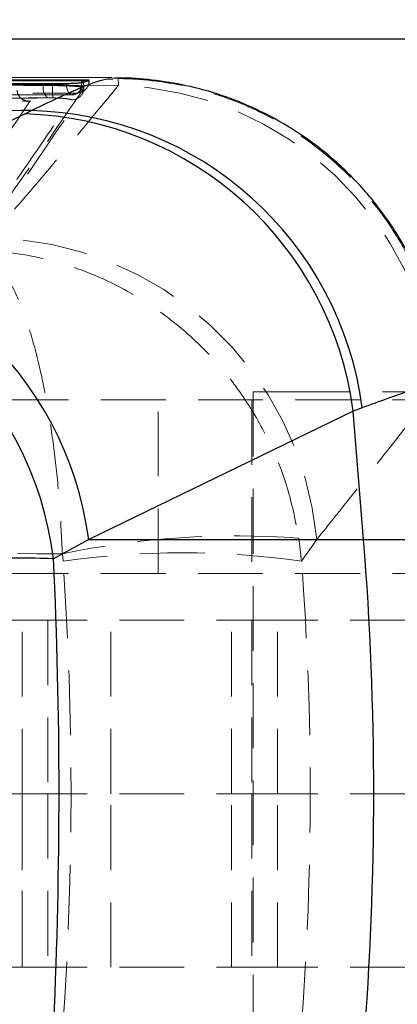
# Model space of a CAD drawing. Header units: millimetres. Extents: x 37 to 389, y 20 to 288.
# Tile 10 of 20: x 188.38 to 195.78, y 61.72 to 81.02. Entities that reach past the tile are written whole.
import ezdxf

# ---------------------------------------------------------------- set-up
doc = ezdxf.new("R2010")
doc.units = ezdxf.units.MM
doc.linetypes.add('HIDDEN', pattern=[1.905, 1.27, -0.635])
doc.layers.add('FORMATO', color=179, linetype='Continuous')
doc.styles.add('SLDTEXTSTYLE0', font='TXT', dxfattribs={"width": 0.75})
doc.dimstyles.new('SLDDIMSTYLE3', dxfattribs={"dimtxt": 3.5, "dimasz": 3.302, "dimexe": 0, "dimexo": 0.0625, "dimgap": 0.875, "dimtad": 1, "dimlfac": 1.25, "dimrnd": 1e-09, "dimzin": 12, "dimdsep": 46, "dimtxsty": 'SLDTEXTSTYLE0', "dimsah": 1, "dimcen": 0.09, "dimadec": 0, "dimazin": 3, "dimtfac": 1, "dimtofl": 0, "dimtmove": 0, "dimatfit": 3, "dimfxl": 0, "dimfrac": 2, "dimtolj": 1, "dimtzin": 12, "dimarcsym": 0})

# ---------------------------------------------------------------- blocks, each defined once
blk = doc.blocks.new('_D_8')
at = {"layer": 'FORMATO'}
for p, q in [((212.324, 87.85), (212.324, 98.436)), ((179.526, 87.85), (213.324, 87.85)), ((212.324, 87.85), (212.324, 43.849)), ((179.526, 43.849), (213.324, 43.849))]:
    blk.add_line(p, q, dxfattribs=at)
for points in [[(212.324, 87.85), (211.816, 84.548), (212.832, 84.548)], [(212.324, 43.849), (212.832, 47.151), (211.816, 47.151)]]:
    blk.add_solid(points, dxfattribs=at)
at = {"layer": 'FORMATO', "insert": (207.812, 93.264), "char_height": 3.5, "attachment_point": 1, "rotation": 90, "style": 'SLDTEXTSTYLE0'}
blk.add_mtext('55', dxfattribs=at)
blk = doc.blocks.new('_D_9')
at = {"layer": 'FORMATO'}
for p, q in [((201.129, 80.65), (201.129, 98.436)), ((185.726, 80.65), (202.129, 80.65)), ((201.129, 80.65), (201.129, 51.049)), ((185.726, 51.049), (202.129, 51.049))]:
    blk.add_line(p, q, dxfattribs=at)
for points in [[(201.129, 80.65), (200.621, 77.348), (201.637, 77.348)], [(201.129, 51.049), (201.637, 54.351), (200.621, 54.351)]]:
    blk.add_solid(points, dxfattribs=at)
at = {"layer": 'FORMATO', "insert": (196.617, 93.264), "char_height": 3.5, "attachment_point": 1, "rotation": 90, "style": 'SLDTEXTSTYLE0'}
blk.add_mtext('37', dxfattribs=at)

msp = doc.modelspace()

# ---------------------------------------------------------------- linework, layer by layer
at = {"color": 7, "linetype": 'Continuous', "lineweight": 25}
for p, q in [((190.183564, 79.889641), (175.158152, 79.835527)), ((189.592888, 79.840914), (189.592888, 79.82839)), ((189.610935, 79.793503), (189.626265, 79.797021)), ((189.626265, 79.797021), (189.73399, 79.831771)), ((189.73399, 79.831771), (189.73415, 79.833793)), ((190.18376, 79.859849), (190.194202, 79.860713)), ((183.291871, 76.658717), (188.477359, 79.177689)), ((188.477359, 79.177689), (188.605195, 79.241372)), ((194.91261, 73.352427), (189.728037, 70.833362)), ((195.08972, 73.416111), (194.91261, 73.352427)), ((195.115716, 70.833362), (194.91261, 73.352427)), ((189.728037, 70.833362), (189.039167, 70.454484)), ((189.728037, 70.833362), (195.115716, 70.833362))]:
    msp.add_line(p, q, dxfattribs=at)
at = {"color": 7, "linetype": 'HIDDEN', "lineweight": 18}
for p, q in [((188.837821, 79.734022), (188.837821, 79.75331)), ((188.837821, 79.734022), (189.018866, 79.732991)), ((189.359982, 79.735459), (190.315279, 79.740016)), ((189.626265, 79.793503), (189.610935, 79.793503)), ((189.626265, 79.797021), (189.626265, 79.793503)), ((189.73399, 79.82839), (189.73399, 79.831771)), ((189.73399, 79.82839), (189.737602, 79.82839)), ((190.308141, 79.870146), (190.315279, 79.740016)), ((182.706248, 79.398581), (188.583355, 79.430594)), ((182.732611, 79.3939), (188.595861, 79.425708)), ((189.032737, 79.490284), (188.92932, 79.491306)), ((188.062524, 73.569441), (196.7706, 73.569441)), ((191.091884, 70.169441), (191.091884, 73.569441)), ((192.926458, 73.569441), (192.926458, 70.169441)), ((193.99314, 73.729441), (192.95146, 73.729441)), ((192.95146, 73.729441), (192.95146, 58.12944)), ((196.756602, 73.729441), (193.99314, 73.729441)), ((193.899948, 70.411752), (193.847624, 70.859269)), ((193.899948, 70.411752), (194.197989, 70.833362)), ((196.979577, 70.833362), (194.197989, 70.833362)), ((189.211804, 70.552931), (189.225976, 70.411752)), ((188.062524, 70.169441), (197.064156, 70.169441)), ((188.425487, 69.249441), (175.626243, 69.249441)), ((188.424731, 65.849441), (188.424731, 69.249441)), ((188.425487, 69.249441), (192.526848, 69.249441)), ((188.425487, 65.849441), (188.425487, 69.249441)), ((188.926459, 69.249441), (188.926459, 65.849441)), ((190.163856, 65.849441), (190.163856, 69.249441)), ((192.526848, 65.849441), (192.526848, 69.249441)), ((192.526848, 69.249441), (193.427239, 69.249441)), ((192.926458, 69.249441), (192.926458, 65.849441)), ((196.126459, 69.249441), (193.427239, 69.249441)), ((193.427239, 65.849441), (193.427239, 69.249441)), ((188.425487, 65.849441), (176.208572, 65.849441)), ((188.424731, 65.849441), (188.424731, 62.44944)), ((188.425487, 65.849441), (192.526848, 65.849441)), ((188.425487, 62.44944), (188.425487, 65.849441)), ((188.926459, 65.849441), (188.926459, 62.44944)), ((190.163856, 62.44944), (190.163856, 65.849441)), ((192.526848, 65.849441), (193.427239, 65.849441)), ((192.526848, 62.44944), (192.526848, 65.849441)), ((192.926458, 65.849441), (192.926458, 62.44944)), ((196.126459, 65.849441), (193.427239, 65.849441)), ((193.427239, 62.44944), (193.427239, 65.849441)), ((188.425487, 62.44944), (175.626243, 62.44944)), ((188.425487, 62.44944), (192.526848, 62.44944)), ((192.526848, 62.44944), (193.427239, 62.44944)), ((196.126459, 62.44944), (193.427239, 62.44944))]:
    msp.add_line(p, q, dxfattribs=at)
at = {"color": 8, "linetype": 'Continuous', "lineweight": 25}
for p, q in [((189.591739, 79.790215), (189.592888, 79.82839)), ((189.592888, 79.82839), (189.73399, 79.82839)), ((195.115716, 70.833362), (197.009976, 70.833362))]:
    msp.add_line(p, q, dxfattribs=at)
at = {"color": 7, "linetype": 'HIDDEN', "lineweight": 18, "flags": 128}
for points in [[(189.288896, 79.775187), (189.292301, 79.728321), (189.299335, 79.683941), (189.30973, 79.643741), (189.323092, 79.609253), (189.33891, 79.581793), (189.356578, 79.56241), (189.375427, 79.551841), (189.394733, 79.550491)], [(189.499962, 79.585166), (189.518438, 79.592063), (189.53604, 79.607415), (189.55214, 79.630668), (189.56616, 79.660993), (189.5776, 79.697304), (189.586049, 79.738305), (189.591207, 79.782527), (189.591739, 79.790215)], [(189.466199, 79.562978), (189.440673, 79.555852), (189.394733, 79.550491)], [(189.499962, 79.585166), (189.5462, 79.590476), (189.566449, 79.59581)]]:
    msp.add_lwpolyline(points, dxfattribs=at)
at = {"color": 7, "linetype": 'HIDDEN', "lineweight": 18}
for centre, radius, start, end in [((189.088817, 79.690038), 0.254821, 170.0604791, 231.2503937), ((189.860139, 79.659323), 0.844492, 174.9954948, 191.5466632), ((189.388068, 79.788062), 0.238259, 289.1426481, 1.3085052), ((189.493679, 79.824865), 0.240337, 287.624893, 0.8402793), ((189.494009, 79.828389), 0.2436, 287.3001556, 0), ((190.084533, 73.226405), 6.517696, 5.3463367, 87.971135), ((189.394206, 79.694233), 0.242199, 267.9580463, 326.2177814), ((189.387465, 79.793503), 0.2436, 270.1153371, 288.8570192), ((189.394505, 79.693811), 0.241715, 326.2614456, 358.062815), ((187.70901, 70.227311), 6.517219, 5.3357734, 89.3118232), ((192.614844, 54.2848), 16.620252, 85.7462703, 101.8150143), ((191.562962, 53.419278), 17.152425, 82.169199, 97.830801)]:
    msp.add_arc(centre, radius, start, end, dxfattribs=at)
at = {"color": 7, "linetype": 'Continuous', "lineweight": 25}
for centre, radius, start, end in [((188.270964, 72.482492), 6.698377, 7.4622222, 88.2342813), ((188.449136, 72.545821), 6.697369, 7.4664151, 88.6648021), ((183.086687, 69.963829), 6.698031, 7.4591426, 88.2445545), ((182.390179, 69.625895), 6.700418, 7.1035068, 88.21017), ((133.483364, 65.865276), 61.832263, 355.3914423, 4.6085577)]:
    msp.add_arc(centre, radius, start, end, dxfattribs=at)
msp.add_ellipse((155.954537, 65.865276), major_axis=(0, 57.0024), ratio=0.582297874, start_param=4.633324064, end_param=4.792985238, dxfattribs=at)
at = {"color": 7, "linetype": 'HIDDEN', "lineweight": 18}
for ratio in [0.85644206, 0.938700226]:
    msp.add_ellipse((140.562253, 65.865276), major_axis=(0, 57.0024), ratio=ratio, start_param=4.631986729, end_param=4.792233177, dxfattribs=at)
at = {"color": 7, "linetype": 'Continuous', "lineweight": 25}
for points, knots in [([(175.08833, 79.744899), (175.236279, 79.745251), (175.977908, 79.747016), (179.094254, 79.754276), (183.679835, 79.764285), (187.671721, 79.772044), (189.288896, 79.775187)], [0, 0, 0, 0, 0.031255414, 0.156675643, 0.658356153, 1, 1, 1, 1]), ([(189.592888, 79.840914), (187.226354, 79.835187), (182.493286, 79.823731), (177.760206, 79.810269), (175.393666, 79.803538)], [0, 0, 0, 0, 0.499999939, 1, 1, 1, 1]), ([(189.592888, 79.82839), (187.226383, 79.822898), (184.841749, 79.817364), (180.108561, 79.805433), (177.742049, 79.798972), (175.393666, 79.79256)], [0, 0, 0, 0, 0.499999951, 0.503830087, 1, 1, 1, 1]), ([(189.288896, 79.775187), (189.313503, 79.775415), (189.364154, 79.775884), (189.44645, 79.779012), (189.522424, 79.78361), (189.579519, 79.788739), (189.601569, 79.792083), (189.610935, 79.793503)], [0, 0, 0, 0, 0.201754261, 0.415284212, 0.628821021, 0.842344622, 1, 1, 1, 1]), ([(189.734303, 79.835724), (189.727103, 79.8368), (189.712709, 79.838949), (189.661141, 79.840717), (189.615058, 79.84085), (189.592888, 79.840914)], [0, 0, 0, 0, 0.341872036, 0.683378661, 1, 1, 1, 1]), ([(196.718866, 73.952787), (196.697131, 74.172266), (196.646866, 74.679843), (196.42714, 75.477084), (196.080529, 76.314503), (195.614509, 77.094091), (195.068825, 77.776667), (194.460786, 78.359756), (193.807837, 78.843307), (193.126249, 79.229006), (192.431747, 79.519758), (191.73921, 79.722466), (191.063682, 79.838545), (190.548735, 79.885382), (190.26393, 79.875844), (190.193913, 79.873499)], [0, 0, 0, 0, 0.068155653, 0.157619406, 0.254596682, 0.347859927, 0.437621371, 0.524209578, 0.607786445, 0.688392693, 0.765965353, 0.840340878, 0.911233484, 0.97817775, 1, 1, 1, 1]), ([(188.605195, 79.241372), (186.51264, 79.234477), (181.530075, 79.218059), (176.542684, 79.199381), (173.649876, 79.188547)], [0, 0, 0, 0, 0.419975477, 1, 1, 1, 1]), ([(189.039167, 70.454484), (189.027282, 70.454987), (188.824487, 70.463575), (188.339357, 70.472795), (187.430187, 70.468234), (186.3355, 70.446521), (184.990698, 70.407234), (183.533285, 70.353164), (182.039438, 70.28878), (180.68337, 70.223747), (179.337778, 70.152989), (178.491887, 70.102121), (178.068941, 70.076687)], [0, 0, 0, 0, 0.006913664, 0.117964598, 0.229015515, 0.338921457, 0.44882699, 0.587595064, 0.690334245, 0.793073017, 0.896536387, 1, 1, 1, 1])]:
    msp.add_open_spline(points, degree=3, knots=knots, dxfattribs=at)
at = {"color": 7, "linetype": 'HIDDEN', "lineweight": 18}
for points, knots in [([(176.387981, 79.688089), (178.462961, 79.699642), (182.612921, 79.722748), (186.762854, 79.743123), (188.837821, 79.75331)], [0, 0, 0, 0, 0.500000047, 1, 1, 1, 1]), ([(176.387981, 79.667445), (178.462961, 79.679236), (182.61292, 79.702816), (186.762854, 79.72362), (188.837821, 79.734022)], [0, 0, 0, 0, 0.500000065, 1, 1, 1, 1]), ([(190.315279, 79.740016), (189.730347, 79.031141), (188.900588, 78.025564), (188.040934, 77.03603), (187.787286, 76.74406)], [0, 0, 0, 0, 0.704942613, 1, 1, 1, 1]), ([(188.837821, 79.75331), (188.898493, 79.753081), (189.019836, 79.752621), (189.20614, 79.746044), (189.31164, 79.738785), (189.359982, 79.735459)], [0, 0, 0, 0, 0.351407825, 0.702802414, 1, 1, 1, 1]), ([(189.018866, 79.732991), (189.083055, 79.731836), (189.211376, 79.729526), (189.388407, 79.722638), (189.519071, 79.714931), (189.569505, 79.709597), (189.590564, 79.70737)], [0, 0, 0, 0, 0.269000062, 0.537765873, 0.806989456, 1, 1, 1, 1]), ([(189.359982, 79.735459), (189.368396, 79.734783), (189.430799, 79.729769), (189.520185, 79.720406), (189.57, 79.711179), (189.590564, 79.70737)], [0, 0, 0, 0, 0.0838505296, 0.6218169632, 1, 1, 1, 1]), ([(189.626265, 79.793503), (189.640587, 79.798305), (189.678518, 79.811021), (189.712709, 79.821726), (189.73399, 79.82839)], [0, 0, 0, 0, 0.377579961, 1, 1, 1, 1]), ([(190.308141, 79.870146), (190.345439, 79.869529), (190.610766, 79.865144), (191.234413, 79.813497), (192.173465, 79.607025), (193.186801, 79.19533), (194.125694, 78.614203), (194.946226, 77.890264), (195.641197, 77.031148), (196.173925, 76.076222), (196.555743, 75.036787), (196.656626, 74.312505), (196.707789, 73.945188)], [0, 0, 0, 0, 0.011731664, 0.083456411, 0.196391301, 0.3126008, 0.425531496, 0.541737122, 0.654665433, 0.770868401, 0.883796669, 1, 1, 1, 1]), ([(175.187558, 79.517775), (175.839115, 79.519441), (180.572587, 79.531541), (185.306048, 79.541182), (189.387954, 79.549495)], [0, 0, 0, 0, 0.1376489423, 1, 1, 1, 1]), ([(189.394733, 79.550491), (189.246307, 79.55019), (188.504182, 79.548687), (185.387247, 79.542255), (181.527794, 79.533726), (177.536224, 79.524213), (175.919472, 79.520176), (175.193659, 79.518364)], [0, 0, 0, 0, 0.031355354, 0.156776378, 0.658460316, 0.84667155, 1, 1, 1, 1]), ([(175.300196, 79.549254), (175.448623, 79.54967), (176.190755, 79.551751), (179.307717, 79.560338), (183.165811, 79.570255), (187.156924, 79.579806), (188.773225, 79.583503), (189.499962, 79.585166)], [0, 0, 0, 0, 0.031358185, 0.156790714, 0.658520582, 0.846460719, 1, 1, 1, 1]), ([(187.437097, 76.437177), (187.663244, 76.757339), (188.385392, 77.779705), (189.101629, 78.83562), (189.593571, 79.560868)], [0, 0, 0, 0, 0.313157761, 1, 1, 1, 1]), ([(189.636082, 79.68564), (189.627462, 79.672985), (189.584362, 79.609713), (189.403288, 79.344124), (188.695456, 78.30761), (188.019397, 77.337919), (187.481935, 76.567021)], [0, 0, 0, 0, 0.012041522, 0.060207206, 0.252870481, 1, 1, 1, 1]), ([(188.583355, 79.430594), (188.582792, 79.430547), (188.547221, 79.427564), (188.479649, 79.434335), (188.399237, 79.476927), (188.351451, 79.537885), (188.330106, 79.591715), (188.327551, 79.626745), (188.326424, 79.642209)], [0, 0, 0, 0, 0.00531399, 0.335581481, 0.64050239, 0.809013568, 0.91569306, 1, 1, 1, 1]), ([(189.499962, 79.585166), (189.479186, 79.578543), (189.445808, 79.567903), (189.408732, 79.555263), (189.394733, 79.550491)], [0, 0, 0, 0, 0.622426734, 1, 1, 1, 1]), ([(189.590564, 79.70737), (189.61089, 79.701861), (189.638562, 79.694362), (189.636602, 79.687469), (189.636082, 79.68564)], [0, 0, 0, 0, 0.734565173, 1, 1, 1, 1]), ([(176.426039, 79.424021), (179.793696, 79.442612), (183.995921, 79.465809), (188.198165, 79.486229), (189.032737, 79.490284)], [0, 0, 0, 0, 0.801398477, 1, 1, 1, 1]), ([(188.92932, 79.491306), (186.854288, 79.480925), (182.704225, 79.460163), (178.554116, 79.436628), (176.479063, 79.42486)], [0, 0, 0, 0, 0.50000031, 1, 1, 1, 1]), ([(188.583355, 79.430594), (188.233733, 78.914313), (187.542192, 77.893129), (186.848708, 76.886464), (186.50583, 76.388739)], [0, 0, 0, 0, 0.505570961, 1, 1, 1, 1]), ([(187.237453, 76.327067), (187.596006, 76.843133), (188.313109, 77.875261), (189.028088, 78.926547), (189.385576, 79.452188)], [0, 0, 0, 0, 0.500001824, 1, 1, 1, 1]), ([(189.385576, 79.452188), (189.383512, 79.455412), (189.379529, 79.461637), (189.324714, 79.471421), (189.244429, 79.479921), (189.142682, 79.486816), (189.069386, 79.489128), (189.032737, 79.490284)], [0, 0, 0, 0, 0.2124096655, 0.4100458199, 0.6070178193, 0.803503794, 1, 1, 1, 1]), ([(187.576637, 76.505387), (187.577872, 76.505014), (187.710452, 76.46494), (187.968305, 76.267436), (188.304442, 75.691303), (188.581032, 74.942406), (188.791036, 74.143428), (188.955307, 73.283551), (189.076661, 72.415013), (189.166345, 71.498639), (189.196652, 70.86816), (189.211804, 70.552931)], [0, 0, 0, 0, 0.001589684, 0.170683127, 0.331495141, 0.459319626, 0.587119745, 0.691695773, 0.796260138, 0.898133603, 1, 1, 1, 1]), ([(187.576637, 76.505387), (187.581326, 76.505242), (188.084777, 76.489646), (189.065252, 76.339905), (190.347139, 75.826249), (191.405005, 75.128984), (192.210795, 74.369381), (192.843701, 73.540481), (193.313898, 72.694999), (193.664459, 71.795872), (193.786571, 71.171463), (193.847624, 70.859269)], [0, 0, 0, 0, 0.001589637, 0.170682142, 0.331493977, 0.459318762, 0.587118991, 0.691695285, 0.796259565, 0.898133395, 1, 1, 1, 1]), ([(194.197989, 70.833362), (194.431941, 71.125734), (195.224765, 72.116535), (196.016072, 73.123719), (196.573875, 73.833697)], [0, 0, 0, 0, 0.295086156, 1, 1, 1, 1]), ([(173.092457, 70.669739), (175.780813, 70.64744), (181.15388, 70.602871), (186.527045, 70.569571), (189.211804, 70.552931)], [0, 0, 0, 0, 0.500339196, 1, 1, 1, 1])]:
    msp.add_open_spline(points, degree=3, knots=knots, dxfattribs=at)
at = {"color": 8, "linetype": 'Continuous', "lineweight": 25}
for points, knots in [([(188.605195, 79.241372), (188.895432, 79.381821), (189.480344, 79.664867), (190.03117, 79.871462), (190.138198, 79.863317), (190.18376, 79.859849)], [0, 0, 0, 0, 0.361288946, 0.728102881, 1, 1, 1, 1]), ([(196.716393, 73.95292), (196.721172, 73.956412), (196.737747, 73.968523), (196.557527, 73.922306), (196.098348, 73.780066), (195.427943, 73.538156), (195.08972, 73.416111)], [0, 0, 0, 0, 0.091003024, 0.315606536, 0.654719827, 1, 1, 1, 1])]:
    msp.add_open_spline(points, degree=3, knots=knots, dxfattribs=at)

# ---------------------------------------------------------------- dimensions: what is measured, and where the dimension line sits
at = {"layer": 'FORMATO'}
for base, p1, p2, picture, middle in [((212.323584, 43.849231), (178.526458, 87.84965), (178.526458, 43.849231), '_D_8', (212.323584, 95.84965)), ((201.128675, 51.049231), (184.726458, 80.64965), (184.726458, 51.049231), '_D_9', (201.128675, 95.84965))]:
    dim = msp.add_linear_dim(base=base, p1=p1, p2=p2, angle=90, dimstyle='SLDDIMSTYLE3', dxfattribs=at)
    dim.commit()
    dim.dimension.update_dxf_attribs({"geometry": picture, "text_midpoint": middle, "dimtype": 160})

doc.saveas('drawing.dxf')
